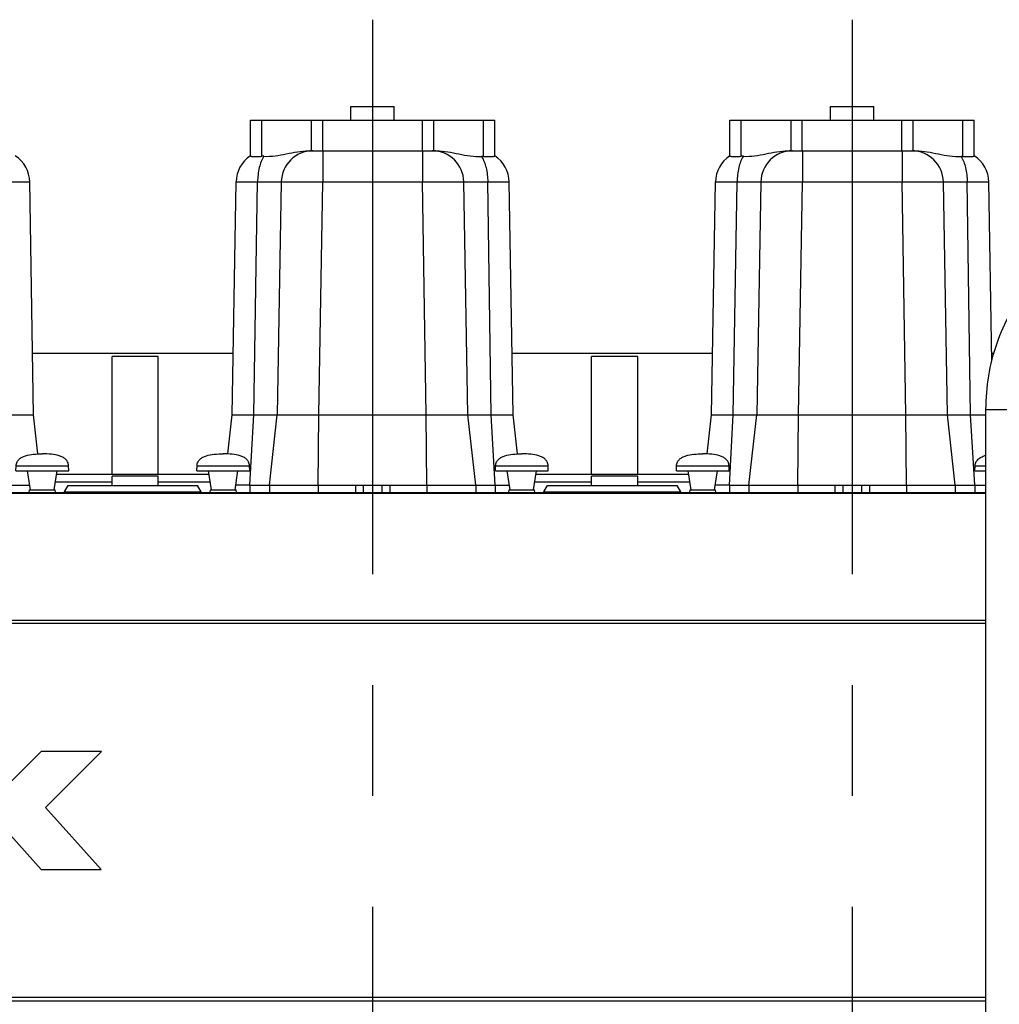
# Model space of a CAD drawing. Header units: millimetres. Extents: x 0 to 1189, y 0 to 841.
# Tile 39 of 173: x 371 to 415, y 297 to 341. Entities that reach past the tile are written whole.
import ezdxf

# ---------------------------------------------------------------- set-up
doc = ezdxf.new("R2010")
doc.units = ezdxf.units.MM
doc.header["$LTSCALE"] = 65.395
doc.linetypes.add('CENTER', pattern=[0.6, 0.375, -0.075, 0.075, -0.075])
for name, color, linetype in [('1907_153200_84_ABL1429', 7, 'CONTINUOUS'), ('1907_153200_84_T1_PBL1475', 7, 'CONTINUOUS'), ('1907_210700_40_SIMPLE1_T2_X_PBL1468', 7, 'CONTINUOUS'), ('1907_210700_40_SIMPLE1_T2_X_PBL1470', 7, 'CONTINUOUS'), ('1907_210700_40_SIMPLE1_T2_X_PBL1472', 7, 'CONTINUOUS'), ('1907_210700_40_SIMPLE1_X_ABL1467', 7, 'CONTINUOUS'), ('1907_210700_40_SIMPLE1_X_ABL1469', 7, 'CONTINUOUS'), ('1907_210700_40_SIMPLE1_X_ABL1471', 7, 'CONTINUOUS'), ('1937_111000_09_SIMPLE1_D_ABL1318', 7, 'CONTINUOUS'), ('1937_111000_09_SIMPLE1_T1_D_PBL1319', 7, 'CONTINUOUS'), ('32067_000000_TLKGS_MARKETING_ABL1251', 7, 'CONTINUOUS'), ('32067_030000_TLKGS_V_ABL1289', 7, 'CONTINUOUS'), ('32067_100000_TLKGS_V_ABL1290', 7, 'CONTINUOUS'), ('32067_171000_01_SIMPLE1_T1_X_PBL1354', 7, 'CONTINUOUS'), ('32067_171000_01_SIMPLE1_T4_X_PBL1463', 7, 'CONTINUOUS'), ('32067_171000_01_SIMPLE1_T4_X_PBL1464', 7, 'CONTINUOUS'), ('32067_171000_01_SIMPLE1_T4_X_PBL1465', 7, 'CONTINUOUS'), ('32067_171000_01_SIMPLE1_T4_X_PBL1466', 7, 'CONTINUOUS'), ('32067_171000_01_SIMPLE1_T4_X_PBL1473', 7, 'CONTINUOUS'), ('32067_171000_01_SIMPLE1_X_ABL1352', 7, 'CONTINUOUS'), ('32067_200000_TLKGS_V_ABL1356', 7, 'CONTINUOUS'), ('32067_700000_TLKGS_V_ABL1343', 7, 'CONTINUOUS'), ('32067_727000_01_SIMPLE1_T1_X_PBL1345', 7, 'CONTINUOUS'), ('32067_727000_01_SIMPLE1_X_ABL1344', 7, 'CONTINUOUS'), ('6M32E_GENSET_VERROHRUNG_ABL1095', 7, 'CONTINUOUS'), ('links_14_VBL1092', 7, 'CONTINUOUS')]:
    doc.layers.add(name, color=color, linetype=linetype)

# ---------------------------------------------------------------- blocks, each defined once
blk = doc.blocks.new('1907_153200_84_T1_PBL1475', base_point=(421.218, 306.835))
at = {"layer": '1907_153200_84_T1_PBL1475', "color": 7, "linetype": 'Continuous'}
for p, q in [((414.007, 323.515), (414.007, 323.516)), ((414.007, 296.655), (414.007, 323.515))]:
    blk.add_line(p, q, dxfattribs=at)
at = {"layer": '1907_153200_84_T1_PBL1475', "color": 9, "linetype": 'Continuous'}
blk.add_line((414.007, 323.515), (417.607, 323.515), dxfattribs=at)
at = {"layer": '1907_153200_84_T1_PBL1475', "color": 7, "linetype": 'Continuous'}
blk.add_open_spline([(414.007, 323.516), (414.008, 324.508), (414.323, 326.476), (415.509, 328.651), (416.858, 329.986), (418.024, 330.738), (419.31, 331.208), (420.213, 331.315), (420.662, 331.315)], degree=3, knots=[0, 0, 0, 0, 0.262582, 0.51699, 0.640629, 0.761866, 0.881377, 1, 1, 1, 1], dxfattribs=at)
blk = doc.blocks.new('1907_153200_84_ABL1429', base_point=(420.838, 307.595))
at = {"layer": '1907_153200_84_T1_PBL1475'}
blk.add_blockref('1907_153200_84_T1_PBL1475', (421.218, 306.835), dxfattribs=at)
blk = doc.blocks.new('6M32E_GENSET_VERROHRUNG_ABL1095', base_point=(297.891, 254.215))
at = {"layer": '1907_153200_84_ABL1429'}
blk.add_blockref('1907_153200_84_ABL1429', (420.838, 307.595), dxfattribs=at)
blk = doc.blocks.new('1937_111000_09_SIMPLE1_T1_D_PBL1319', base_point=(356.447, 259.855))
at = {"layer": '1937_111000_09_SIMPLE1_T1_D_PBL1319', "color": 7, "linetype": 'Continuous'}
blk.add_line((277.607, 297.355), (414.007, 297.355), dxfattribs=at)
blk = doc.blocks.new('1937_111000_09_SIMPLE1_D_ABL1318', base_point=(356.447, 259.855))
at = {"layer": '1937_111000_09_SIMPLE1_T1_D_PBL1319'}
blk.add_blockref('1937_111000_09_SIMPLE1_T1_D_PBL1319', (356.447, 259.855), dxfattribs=at)
blk = doc.blocks.new('32067_171000_01_SIMPLE1_T1_X_PBL1354', base_point=(357.207, 308.751))
at = {"layer": '32067_171000_01_SIMPLE1_T1_X_PBL1354', "color": 7, "linetype": 'Continuous'}
for p, q in [((373.261, 319.865), (373.424, 320.147)), ((373.424, 320.147), (379.15, 320.147)), ((379.312, 319.865), (379.15, 320.147)), ((394.461, 319.865), (394.624, 320.147)), ((394.624, 320.147), (400.35, 320.147)), ((400.512, 319.865), (400.35, 320.147)), ((290.487, 319.835), (414.007, 319.835)), ((372.242, 308.383), (370.514, 306.655)), ((374.905, 308.383), (372.242, 308.383)), ((372.434, 305.912), (374.905, 308.383)), ((374.886, 303.169), (372.434, 305.912)), ((370.514, 305.099), (372.239, 303.169)), ((372.239, 303.169), (374.886, 303.169))]:
    blk.add_line(p, q, dxfattribs=at)
at = {"layer": '32067_171000_01_SIMPLE1_T1_X_PBL1354', "color": 9, "linetype": 'Continuous'}
for p, q in [((290.487, 319.814), (414.007, 319.814)), ((373.261, 319.865), (379.312, 319.865)), ((394.461, 319.865), (400.512, 319.865)), ((290.487, 314.202), (414.007, 314.202)), ((290.487, 314.063), (414.007, 314.063)), ((290.487, 297.515), (414.007, 297.515))]:
    blk.add_line(p, q, dxfattribs=at)
at = {"layer": '32067_171000_01_SIMPLE1_T1_X_PBL1354', "color": 7, "linetype": 'Continuous'}
for centre, start_param, end_param in [((373.22, 319.935), -3.141593, -2.356194), ((379.353, 319.935), -3.926991, -3.141593), ((394.42, 319.935), -3.141593, -2.356194), ((400.553, 319.935), -3.926991, -3.141593)]:
    blk.add_ellipse(centre, major_axis=(0, 0.1), ratio=0.57735, start_param=start_param, end_param=end_param, dxfattribs=at)
blk = doc.blocks.new('32067_171000_01_SIMPLE1_T4_X_PBL1463', base_point=(372.287, 320.695))
at = {"layer": '32067_171000_01_SIMPLE1_T4_X_PBL1463', "color": 7, "linetype": 'Continuous'}
for p, q in [((371.117, 320.795), (371.127, 321.025)), ((373.457, 320.795), (373.448, 321.025)), ((371.117, 320.795), (373.457, 320.795)), ((371.767, 319.955), (371.637, 320.795)), ((372.807, 319.955), (372.937, 320.795)), ((371.707, 319.835), (371.722, 319.955)), ((371.722, 319.955), (372.853, 319.955)), ((372.867, 319.835), (372.853, 319.955))]:
    blk.add_line(p, q, dxfattribs=at)
at = {"layer": '32067_171000_01_SIMPLE1_T4_X_PBL1463', "color": 9, "linetype": 'Continuous'}
blk.add_line((371.127, 321.025), (373.448, 321.025), dxfattribs=at)
at = {"layer": '32067_171000_01_SIMPLE1_T4_X_PBL1463', "color": 7, "linetype": 'Continuous'}
for points in [[(371.127, 321.025), (371.129, 321.084), (371.155, 321.195), (371.258, 321.323), (371.39, 321.409), (371.599, 321.492), (371.903, 321.545), (372.155, 321.555), (372.287, 321.555)], [(373.448, 321.025), (373.446, 321.084), (373.42, 321.195), (373.317, 321.323), (373.185, 321.409), (372.976, 321.492), (372.672, 321.545), (372.42, 321.555), (372.287, 321.555)]]:
    blk.add_open_spline(points, degree=3, knots=[0, 0, 0, 0, 0.126668, 0.235274, 0.344342, 0.460019, 0.715186, 1, 1, 1, 1], dxfattribs=at)
blk = doc.blocks.new('32067_171000_01_SIMPLE1_T4_X_PBL1464', base_point=(380.287, 320.695))
at = {"layer": '32067_171000_01_SIMPLE1_T4_X_PBL1464', "color": 7, "linetype": 'Continuous'}
for p, q in [((379.117, 320.795), (379.127, 321.025)), ((381.457, 320.795), (381.448, 321.025)), ((379.117, 320.795), (381.457, 320.795)), ((379.767, 319.955), (379.637, 320.795)), ((380.807, 319.955), (380.937, 320.795)), ((379.707, 319.835), (379.722, 319.955)), ((379.722, 319.955), (380.853, 319.955)), ((380.867, 319.835), (380.853, 319.955))]:
    blk.add_line(p, q, dxfattribs=at)
at = {"layer": '32067_171000_01_SIMPLE1_T4_X_PBL1464', "color": 9, "linetype": 'Continuous'}
blk.add_line((379.127, 321.025), (381.448, 321.025), dxfattribs=at)
at = {"layer": '32067_171000_01_SIMPLE1_T4_X_PBL1464', "color": 7, "linetype": 'Continuous'}
for points in [[(379.127, 321.025), (379.129, 321.084), (379.155, 321.195), (379.258, 321.323), (379.39, 321.409), (379.599, 321.492), (379.903, 321.545), (380.155, 321.555), (380.287, 321.555)], [(381.448, 321.025), (381.446, 321.084), (381.42, 321.195), (381.317, 321.323), (381.185, 321.409), (380.976, 321.492), (380.672, 321.545), (380.42, 321.555), (380.287, 321.555)]]:
    blk.add_open_spline(points, degree=3, knots=[0, 0, 0, 0, 0.126668, 0.235274, 0.344342, 0.460019, 0.715186, 1, 1, 1, 1], dxfattribs=at)
blk = doc.blocks.new('32067_171000_01_SIMPLE1_T4_X_PBL1465', base_point=(393.487, 320.695))
at = {"layer": '32067_171000_01_SIMPLE1_T4_X_PBL1465', "color": 7, "linetype": 'Continuous'}
for p, q in [((392.317, 320.795), (392.327, 321.025)), ((394.657, 320.795), (394.648, 321.025)), ((392.317, 320.795), (394.657, 320.795)), ((392.967, 319.955), (392.837, 320.795)), ((394.007, 319.955), (394.137, 320.795)), ((392.907, 319.835), (392.922, 319.955)), ((392.922, 319.955), (394.053, 319.955)), ((394.067, 319.835), (394.053, 319.955))]:
    blk.add_line(p, q, dxfattribs=at)
at = {"layer": '32067_171000_01_SIMPLE1_T4_X_PBL1465', "color": 9, "linetype": 'Continuous'}
blk.add_line((392.327, 321.025), (394.648, 321.025), dxfattribs=at)
at = {"layer": '32067_171000_01_SIMPLE1_T4_X_PBL1465', "color": 7, "linetype": 'Continuous'}
for points in [[(392.327, 321.025), (392.329, 321.084), (392.355, 321.195), (392.458, 321.323), (392.59, 321.409), (392.799, 321.492), (393.103, 321.545), (393.355, 321.555), (393.487, 321.555)], [(394.648, 321.025), (394.646, 321.084), (394.62, 321.195), (394.517, 321.323), (394.385, 321.409), (394.176, 321.492), (393.872, 321.545), (393.62, 321.555), (393.487, 321.555)]]:
    blk.add_open_spline(points, degree=3, knots=[0, 0, 0, 0, 0.126668, 0.235274, 0.344342, 0.460019, 0.715186, 1, 1, 1, 1], dxfattribs=at)
blk = doc.blocks.new('32067_171000_01_SIMPLE1_T4_X_PBL1466', base_point=(401.487, 320.695))
at = {"layer": '32067_171000_01_SIMPLE1_T4_X_PBL1466', "color": 7, "linetype": 'Continuous'}
for p, q in [((400.317, 320.795), (400.327, 321.025)), ((402.657, 320.795), (402.648, 321.025)), ((400.317, 320.795), (402.657, 320.795)), ((400.967, 319.955), (400.837, 320.795)), ((402.007, 319.955), (402.137, 320.795)), ((400.907, 319.835), (400.922, 319.955)), ((400.922, 319.955), (402.053, 319.955)), ((402.067, 319.835), (402.053, 319.955))]:
    blk.add_line(p, q, dxfattribs=at)
at = {"layer": '32067_171000_01_SIMPLE1_T4_X_PBL1466', "color": 9, "linetype": 'Continuous'}
blk.add_line((400.327, 321.025), (402.648, 321.025), dxfattribs=at)
at = {"layer": '32067_171000_01_SIMPLE1_T4_X_PBL1466', "color": 7, "linetype": 'Continuous'}
for points in [[(400.327, 321.025), (400.329, 321.084), (400.355, 321.195), (400.458, 321.323), (400.59, 321.409), (400.799, 321.492), (401.103, 321.545), (401.355, 321.555), (401.487, 321.555)], [(402.648, 321.025), (402.646, 321.084), (402.62, 321.195), (402.517, 321.323), (402.385, 321.409), (402.176, 321.492), (401.872, 321.545), (401.62, 321.555), (401.487, 321.555)]]:
    blk.add_open_spline(points, degree=3, knots=[0, 0, 0, 0, 0.126668, 0.235274, 0.344342, 0.460019, 0.715186, 1, 1, 1, 1], dxfattribs=at)
blk = doc.blocks.new('32067_171000_01_SIMPLE1_T4_X_PBL1473', base_point=(413.762, 321.14))
at = {"layer": '32067_171000_01_SIMPLE1_T4_X_PBL1473', "color": 7, "linetype": 'Continuous'}
for q in [(413.527, 321.025), (414.007, 320.795)]:
    blk.add_line((413.517, 320.795), q, dxfattribs=at)
at = {"layer": '32067_171000_01_SIMPLE1_T4_X_PBL1473', "color": 9, "linetype": 'Continuous'}
blk.add_line((413.527, 321.025), (414.007, 321.025), dxfattribs=at)
at = {"layer": '32067_171000_01_SIMPLE1_T4_X_PBL1473', "color": 7, "linetype": 'Continuous'}
blk.add_open_spline([(413.527, 321.025), (413.529, 321.09), (413.56, 321.212), (413.683, 321.345), (413.835, 321.431), (413.948, 321.469), (414.007, 321.484)], degree=3, knots=[0, 0, 0, 0, 0.270732, 0.504326, 0.743408, 1, 1, 1, 1], dxfattribs=at)
blk = doc.blocks.new('32067_171000_01_SIMPLE1_X_ABL1352', base_point=(356.594, 309.455))
at = {"layer": '32067_171000_01_SIMPLE1_T1_X_PBL1354'}
blk.add_blockref('32067_171000_01_SIMPLE1_T1_X_PBL1354', (357.207, 308.751), dxfattribs=at)
at = {"layer": '32067_171000_01_SIMPLE1_T4_X_PBL1463'}
blk.add_blockref('32067_171000_01_SIMPLE1_T4_X_PBL1463', (372.287, 320.695), dxfattribs=at)
at = {"layer": '32067_171000_01_SIMPLE1_T4_X_PBL1464'}
blk.add_blockref('32067_171000_01_SIMPLE1_T4_X_PBL1464', (380.287, 320.695), dxfattribs=at)
at = {"layer": '32067_171000_01_SIMPLE1_T4_X_PBL1465'}
blk.add_blockref('32067_171000_01_SIMPLE1_T4_X_PBL1465', (393.487, 320.695), dxfattribs=at)
at = {"layer": '32067_171000_01_SIMPLE1_T4_X_PBL1466'}
blk.add_blockref('32067_171000_01_SIMPLE1_T4_X_PBL1466', (401.487, 320.695), dxfattribs=at)
at = {"layer": '32067_171000_01_SIMPLE1_T4_X_PBL1473'}
blk.add_blockref('32067_171000_01_SIMPLE1_T4_X_PBL1473', (413.762, 321.14), dxfattribs=at)
blk = doc.blocks.new('32067_100000_TLKGS_V_ABL1290', base_point=(357.287, 272.995))
at = {"layer": '1937_111000_09_SIMPLE1_D_ABL1318'}
blk.add_blockref('1937_111000_09_SIMPLE1_D_ABL1318', (356.447, 259.855), dxfattribs=at)
at = {"layer": '32067_171000_01_SIMPLE1_X_ABL1352'}
blk.add_blockref('32067_171000_01_SIMPLE1_X_ABL1352', (356.594, 309.455), dxfattribs=at)
blk = doc.blocks.new('32067_727000_01_SIMPLE1_T1_X_PBL1345', base_point=(389.287, 329.602))
at = {"layer": '32067_727000_01_SIMPLE1_T1_X_PBL1345', "color": 7, "linetype": 'Continuous'}
for p, q in [((380.72, 325.996), (371.856, 325.996)), ((377.407, 325.851), (375.367, 325.851)), ((375.367, 320.635), (375.367, 325.851)), ((377.407, 320.635), (377.407, 325.851)), ((401.92, 325.996), (393.056, 325.996)), ((398.607, 325.851), (396.567, 325.851)), ((396.567, 320.635), (396.567, 325.851)), ((398.607, 320.635), (398.607, 325.851)), ((414.356, 325.996), (414.256, 325.996)), ((379.662, 320.635), (372.913, 320.635)), ((377.407, 320.566), (375.367, 320.566)), ((375.367, 320.147), (375.367, 320.566)), ((377.407, 320.147), (377.407, 320.566)), ((400.862, 320.635), (394.113, 320.635)), ((398.607, 320.566), (396.567, 320.566)), ((396.567, 320.147), (396.567, 320.566)), ((398.607, 320.147), (398.607, 320.566)), ((372.863, 320.315), (375.367, 320.315)), ((377.407, 320.315), (379.712, 320.315)), ((394.063, 320.315), (396.567, 320.315)), ((398.607, 320.315), (400.912, 320.315))]:
    blk.add_line(p, q, dxfattribs=at)
blk = doc.blocks.new('32067_727000_01_SIMPLE1_X_ABL1344', base_point=(389.287, 329.602))
at = {"layer": '32067_727000_01_SIMPLE1_T1_X_PBL1345'}
blk.add_blockref('32067_727000_01_SIMPLE1_T1_X_PBL1345', (389.287, 329.602), dxfattribs=at)
blk = doc.blocks.new('32067_700000_TLKGS_V_ABL1343', base_point=(389.287, 329.602))
at = {"layer": '32067_727000_01_SIMPLE1_X_ABL1344'}
blk.add_blockref('32067_727000_01_SIMPLE1_X_ABL1344', (389.287, 329.602), dxfattribs=at)
blk = doc.blocks.new('1907_210700_40_SIMPLE1_T2_X_PBL1468', base_point=(407.972, 282.878))
at = {"layer": '1907_210700_40_SIMPLE1_T2_X_PBL1468', "color": 2, "linetype": 'CENTER'}
blk.add_line((408.087, 340.755), (408.087, 225.001), dxfattribs=at)
at = {"layer": '1907_210700_40_SIMPLE1_T2_X_PBL1468', "color": 7, "linetype": 'Continuous'}
for p, q in [((407.127, 336.915), (409.047, 336.915)), ((407.127, 336.315), (407.127, 336.915)), ((409.047, 336.315), (409.047, 336.915)), ((402.686, 336.315), (413.489, 336.315)), ((402.686, 334.725), (402.686, 336.315)), ((413.489, 334.727), (413.489, 336.315)), ((405.257, 334.955), (410.913, 334.955)), ((401.873, 323.278), (402.05, 333.579)), ((404.05, 333.579), (403.873, 323.278)), ((412.302, 323.278), (412.122, 333.579)), ((414.262, 325.647), (414.129, 333.578)), ((401.681, 321.55), (401.873, 323.278)), ((401.873, 323.278), (414.007, 323.278)), ((403.527, 320.165), (403.873, 323.278)), ((412.647, 320.165), (412.302, 323.278)), ((402.662, 320.165), (402.04, 320.165)), ((402.662, 320.165), (414.007, 320.165)), ((403.527, 320.165), (403.527, 319.835)), ((412.647, 320.165), (412.647, 319.835))]:
    blk.add_line(p, q, dxfattribs=at)
at = {"layer": '1907_210700_40_SIMPLE1_T2_X_PBL1468', "color": 9, "linetype": 'Continuous'}
for p, q in [((403.186, 334.711), (403.186, 336.315)), ((405.387, 334.955), (405.387, 336.315)), ((405.887, 334.955), (405.887, 336.315)), ((410.288, 334.955), (410.288, 336.315)), ((410.788, 334.955), (410.788, 336.315)), ((412.989, 334.703), (412.989, 336.315)), ((405.892, 334.955), (405.892, 333.58)), ((410.299, 334.955), (410.299, 333.58)), ((402.83, 323.278), (403.002, 333.576)), ((405.713, 323.278), (405.892, 333.58)), ((405.892, 333.58), (410.299, 333.58)), ((410.462, 323.278), (410.299, 333.58)), ((413.326, 323.278), (413.178, 333.58)), ((402.662, 320.165), (402.83, 323.278)), ((405.687, 320.165), (405.713, 323.278)), ((410.488, 320.165), (410.462, 323.278)), ((413.513, 320.165), (413.326, 323.278)), ((402.662, 320.165), (402.662, 319.835)), ((405.687, 320.165), (405.687, 319.835)), ((407.325, 320.165), (407.325, 319.835)), ((407.672, 320.165), (407.672, 319.835)), ((408.503, 320.165), (408.503, 319.835)), ((408.85, 320.165), (408.85, 319.835)), ((410.488, 320.165), (410.488, 319.835)), ((413.513, 320.165), (413.513, 319.835))]:
    blk.add_line(p, q, dxfattribs=at)
at = {"layer": '1907_210700_40_SIMPLE1_T2_X_PBL1468', "color": 7, "linetype": 'Continuous'}
for centre, radius, start, end in [((405.45, 333.555), 1.4, 90, 179.0171), ((410.722, 333.555), 1.4, 0.9983, 90), ((403.45, 333.555), 1.4, 123.0888, 179.0157), ((403.238, 333.445), 1.268, 87.9538, 92.3666), ((412.952, 333.461), 1.243, 88.2837, 92.2195), ((412.73, 333.555), 1.4, 0.9577, 57.1454)]:
    blk.add_arc(centre, radius, start, end, dxfattribs=at)
for points, knots in [([(403.283, 334.711), (403.449, 334.705), (403.782, 334.725), (404.432, 334.854), (404.926, 334.955), (405.257, 334.955)], [0, 0, 0, 0, 0.249569, 0.50016, 1, 1, 1, 1]), ([(410.913, 334.955), (411.248, 334.955), (411.745, 334.851), (412.4, 334.716), (412.737, 334.696), (412.904, 334.703)], [0, 0, 0, 0, 0.499832, 0.750463, 1, 1, 1, 1]), ([(402.686, 334.725), (402.686, 334.721), (402.701, 334.715), (402.724, 334.711), (402.767, 334.707), (402.853, 334.704), (402.995, 334.704), (403.117, 334.708), (403.186, 334.711)], [0, 0, 0, 0, 0.021989, 0.073859, 0.157732, 0.272737, 0.588445, 1, 1, 1, 1]), ([(412.989, 334.703), (413.058, 334.701), (413.18, 334.698), (413.322, 334.7), (413.408, 334.705), (413.451, 334.711), (413.475, 334.716), (413.489, 334.723), (413.489, 334.727)], [0, 0, 0, 0, 0.410589, 0.7256, 0.840451, 0.924384, 0.976675, 1, 1, 1, 1])]:
    blk.add_open_spline(points, degree=3, knots=knots, dxfattribs=at)
at = {"layer": '1907_210700_40_SIMPLE1_T2_X_PBL1468', "color": 9, "linetype": 'Continuous'}
for points, knots in [([(403.283, 334.711), (403.184, 334.564), (403.047, 334.185), (403.004, 333.792), (403.002, 333.576)], [0, 0, 0, 0, 0.452161, 1, 1, 1, 1]), ([(412.904, 334.703), (413, 334.555), (413.134, 334.181), (413.176, 333.792), (413.178, 333.58)], [0, 0, 0, 0, 0.453094, 1, 1, 1, 1]), ([(404.05, 333.579), (404.05, 333.582), (404.069, 333.58), (404.089, 333.585), (404.136, 333.585), (404.195, 333.587), (404.273, 333.588), (404.406, 333.589), (404.606, 333.59), (404.882, 333.589), (405.196, 333.588), (405.537, 333.584), (405.772, 333.582), (405.892, 333.58)], [0, 0, 0, 0, 0.005011, 0.019471, 0.043353, 0.076426, 0.118392, 0.168831, 0.293154, 0.444628, 0.617444, 0.804969, 1, 1, 1, 1]), ([(410.299, 333.58), (410.418, 333.581), (410.65, 333.584), (410.988, 333.587), (411.299, 333.589), (411.571, 333.589), (411.77, 333.589), (411.901, 333.587), (411.978, 333.587), (412.037, 333.585), (412.084, 333.585), (412.104, 333.58), (412.122, 333.582), (412.122, 333.579)], [0, 0, 0, 0, 0.195021, 0.382547, 0.555373, 0.706864, 0.831203, 0.881653, 0.923618, 0.956695, 0.98057, 0.995024, 1, 1, 1, 1]), ([(402.05, 333.579), (402.05, 333.58), (402.059, 333.578), (402.068, 333.581), (402.09, 333.579), (402.118, 333.58), (402.155, 333.58), (402.218, 333.58), (402.316, 333.58), (402.454, 333.579), (402.617, 333.579), (402.803, 333.577), (402.934, 333.577), (403.002, 333.576)], [0, 0, 0, 0, 0.004345, 0.017287, 0.038778, 0.068724, 0.106982, 0.153373, 0.26966, 0.415422, 0.587946, 0.784022, 1, 1, 1, 1]), ([(403.002, 333.576), (403.141, 333.578), (403.39, 333.58), (403.711, 333.584), (403.921, 333.58), (404.024, 333.585), (404.054, 333.58)], [0, 0, 0, 0, 0.397017, 0.708967, 0.914604, 1, 1, 1, 1]), ([(412.122, 333.579), (412.122, 333.581), (412.132, 333.579), (412.142, 333.582), (412.167, 333.582), (412.197, 333.583), (412.238, 333.583), (412.309, 333.584), (412.417, 333.584), (412.57, 333.584), (412.751, 333.583), (412.957, 333.582), (413.102, 333.581), (413.178, 333.58)], [0, 0, 0, 0, 0.004411, 0.017359, 0.038853, 0.068798, 0.107062, 0.153462, 0.269772, 0.41556, 0.588087, 0.784126, 1, 1, 1, 1]), ([(413.178, 333.58), (413.246, 333.58), (413.377, 333.581), (413.562, 333.581), (413.725, 333.581), (413.863, 333.581), (413.961, 333.581), (414.025, 333.58), (414.062, 333.58), (414.089, 333.579), (414.112, 333.58), (414.121, 333.577), (414.129, 333.58), (414.129, 333.578)], [0, 0, 0, 0, 0.215873, 0.411904, 0.584402, 0.730207, 0.846503, 0.892922, 0.931213, 0.961172, 0.982676, 0.995634, 1, 1, 1, 1])]:
    blk.add_open_spline(points, degree=3, knots=knots, dxfattribs=at)
blk = doc.blocks.new('1907_210700_40_SIMPLE1_X_ABL1467', base_point=(407.972, 282.878))
at = {"layer": '1907_210700_40_SIMPLE1_T2_X_PBL1468'}
blk.add_blockref('1907_210700_40_SIMPLE1_T2_X_PBL1468', (407.972, 282.878), dxfattribs=at)
blk = doc.blocks.new('1907_210700_40_SIMPLE1_T2_X_PBL1470', base_point=(386.887, 282.761))
at = {"layer": '1907_210700_40_SIMPLE1_T2_X_PBL1470', "color": 2, "linetype": 'CENTER'}
blk.add_line((386.887, 340.755), (386.887, 224.768), dxfattribs=at)
at = {"layer": '1907_210700_40_SIMPLE1_T2_X_PBL1470', "color": 7, "linetype": 'Continuous'}
for p, q in [((385.927, 336.915), (387.847, 336.915)), ((385.927, 336.315), (385.927, 336.915)), ((387.847, 336.315), (387.847, 336.915)), ((381.486, 334.725), (381.486, 336.315)), ((381.486, 336.315), (392.289, 336.315)), ((392.289, 334.727), (392.289, 336.315)), ((384.057, 334.955), (389.713, 334.955)), ((380.673, 323.278), (380.85, 333.579)), ((382.85, 333.579), (382.673, 323.278)), ((391.102, 323.278), (390.922, 333.579)), ((393.102, 323.278), (392.929, 333.578)), ((380.481, 321.55), (380.673, 323.278)), ((380.673, 323.278), (393.102, 323.278)), ((382.327, 320.165), (382.673, 323.278)), ((391.447, 320.165), (391.102, 323.278)), ((393.294, 321.55), (393.102, 323.278)), ((381.462, 320.165), (380.84, 320.165)), ((381.462, 320.165), (392.935, 320.165)), ((382.327, 320.165), (382.327, 319.835)), ((391.447, 320.165), (391.447, 319.835))]:
    blk.add_line(p, q, dxfattribs=at)
at = {"layer": '1907_210700_40_SIMPLE1_T2_X_PBL1470', "color": 9, "linetype": 'Continuous'}
for p, q in [((381.986, 334.711), (381.986, 336.315)), ((384.187, 334.955), (384.187, 336.315)), ((384.687, 334.955), (384.687, 336.315)), ((389.088, 334.955), (389.088, 336.315)), ((389.588, 334.955), (389.588, 336.315)), ((391.789, 334.703), (391.789, 336.315)), ((384.692, 334.955), (384.692, 333.58)), ((389.099, 334.955), (389.099, 333.58)), ((381.63, 323.278), (381.802, 333.576)), ((384.513, 323.278), (384.692, 333.58)), ((384.692, 333.58), (389.099, 333.58)), ((389.262, 323.278), (389.099, 333.58)), ((392.126, 323.278), (391.978, 333.58)), ((381.462, 320.165), (381.63, 323.278)), ((384.487, 320.165), (384.513, 323.278)), ((389.288, 320.165), (389.262, 323.278)), ((392.313, 320.165), (392.126, 323.278)), ((381.462, 320.165), (381.462, 319.835)), ((384.487, 320.165), (384.487, 319.835)), ((386.125, 320.165), (386.125, 319.835)), ((386.472, 320.165), (386.472, 319.835)), ((387.303, 320.165), (387.303, 319.835)), ((387.65, 320.165), (387.65, 319.835)), ((389.288, 320.165), (389.288, 319.835)), ((392.313, 320.165), (392.313, 319.835))]:
    blk.add_line(p, q, dxfattribs=at)
at = {"layer": '1907_210700_40_SIMPLE1_T2_X_PBL1470', "color": 7, "linetype": 'Continuous'}
for centre, radius, start, end in [((384.25, 333.555), 1.4, 90, 179.0171), ((389.522, 333.555), 1.4, 0.9983, 90), ((382.25, 333.555), 1.4, 123.0888, 179.0157), ((382.038, 333.445), 1.268, 87.9538, 92.3666), ((391.752, 333.461), 1.243, 88.2837, 92.2195), ((391.53, 333.555), 1.4, 0.9577, 57.1454)]:
    blk.add_arc(centre, radius, start, end, dxfattribs=at)
for points, knots in [([(382.083, 334.711), (382.249, 334.705), (382.582, 334.725), (383.232, 334.854), (383.726, 334.955), (384.057, 334.955)], [0, 0, 0, 0, 0.249569, 0.50016, 1, 1, 1, 1]), ([(389.713, 334.955), (390.048, 334.955), (390.545, 334.851), (391.2, 334.716), (391.537, 334.696), (391.704, 334.703)], [0, 0, 0, 0, 0.499832, 0.750463, 1, 1, 1, 1]), ([(381.486, 334.725), (381.486, 334.721), (381.501, 334.715), (381.524, 334.711), (381.567, 334.707), (381.653, 334.704), (381.795, 334.704), (381.917, 334.708), (381.986, 334.711)], [0, 0, 0, 0, 0.021989, 0.073859, 0.157732, 0.272737, 0.588445, 1, 1, 1, 1]), ([(391.789, 334.703), (391.858, 334.701), (391.98, 334.698), (392.122, 334.7), (392.208, 334.705), (392.251, 334.711), (392.275, 334.716), (392.289, 334.723), (392.289, 334.727)], [0, 0, 0, 0, 0.410589, 0.7256, 0.840451, 0.924384, 0.976675, 1, 1, 1, 1])]:
    blk.add_open_spline(points, degree=3, knots=knots, dxfattribs=at)
at = {"layer": '1907_210700_40_SIMPLE1_T2_X_PBL1470', "color": 9, "linetype": 'Continuous'}
for points, knots in [([(382.083, 334.711), (381.984, 334.564), (381.847, 334.185), (381.804, 333.792), (381.802, 333.576)], [0, 0, 0, 0, 0.452161, 1, 1, 1, 1]), ([(391.704, 334.703), (391.8, 334.555), (391.934, 334.181), (391.976, 333.792), (391.978, 333.58)], [0, 0, 0, 0, 0.453094, 1, 1, 1, 1]), ([(382.85, 333.579), (382.85, 333.582), (382.869, 333.58), (382.889, 333.585), (382.936, 333.585), (382.995, 333.587), (383.073, 333.588), (383.206, 333.589), (383.406, 333.59), (383.682, 333.589), (383.996, 333.588), (384.337, 333.584), (384.572, 333.582), (384.692, 333.58)], [0, 0, 0, 0, 0.005011, 0.019471, 0.043353, 0.076426, 0.118392, 0.168831, 0.293154, 0.444628, 0.617444, 0.804969, 1, 1, 1, 1]), ([(389.099, 333.58), (389.218, 333.581), (389.45, 333.584), (389.788, 333.587), (390.099, 333.589), (390.371, 333.589), (390.57, 333.589), (390.701, 333.587), (390.778, 333.587), (390.837, 333.585), (390.884, 333.585), (390.904, 333.58), (390.922, 333.582), (390.922, 333.579)], [0, 0, 0, 0, 0.195021, 0.382547, 0.555373, 0.706864, 0.831203, 0.881653, 0.923618, 0.956695, 0.98057, 0.995024, 1, 1, 1, 1]), ([(380.85, 333.579), (380.85, 333.58), (380.859, 333.578), (380.868, 333.581), (380.89, 333.579), (380.918, 333.58), (380.955, 333.58), (381.018, 333.58), (381.116, 333.58), (381.254, 333.579), (381.417, 333.579), (381.603, 333.577), (381.734, 333.577), (381.802, 333.576)], [0, 0, 0, 0, 0.004345, 0.017287, 0.038778, 0.068724, 0.106982, 0.153373, 0.26966, 0.415422, 0.587946, 0.784022, 1, 1, 1, 1]), ([(381.802, 333.576), (381.941, 333.578), (382.19, 333.58), (382.511, 333.584), (382.721, 333.58), (382.824, 333.585), (382.854, 333.58)], [0, 0, 0, 0, 0.397017, 0.708967, 0.914604, 1, 1, 1, 1]), ([(390.922, 333.579), (390.922, 333.581), (390.932, 333.579), (390.942, 333.582), (390.967, 333.582), (390.997, 333.583), (391.038, 333.583), (391.109, 333.584), (391.217, 333.584), (391.37, 333.584), (391.551, 333.583), (391.757, 333.582), (391.902, 333.581), (391.978, 333.58)], [0, 0, 0, 0, 0.004411, 0.017359, 0.038853, 0.068798, 0.107062, 0.153462, 0.269772, 0.41556, 0.588087, 0.784126, 1, 1, 1, 1]), ([(391.978, 333.58), (392.046, 333.58), (392.177, 333.581), (392.362, 333.581), (392.525, 333.581), (392.663, 333.581), (392.761, 333.581), (392.825, 333.58), (392.862, 333.58), (392.889, 333.579), (392.912, 333.58), (392.921, 333.577), (392.929, 333.58), (392.929, 333.578)], [0, 0, 0, 0, 0.215873, 0.411904, 0.584402, 0.730207, 0.846503, 0.892922, 0.931213, 0.961172, 0.982676, 0.995634, 1, 1, 1, 1])]:
    blk.add_open_spline(points, degree=3, knots=knots, dxfattribs=at)
blk = doc.blocks.new('1907_210700_40_SIMPLE1_X_ABL1469', base_point=(386.887, 282.761))
at = {"layer": '1907_210700_40_SIMPLE1_T2_X_PBL1470'}
blk.add_blockref('1907_210700_40_SIMPLE1_T2_X_PBL1470', (386.887, 282.761), dxfattribs=at)
blk = doc.blocks.new('1907_210700_40_SIMPLE1_T2_X_PBL1472', base_point=(365.687, 282.761))
at = {"layer": '1907_210700_40_SIMPLE1_T2_X_PBL1472', "color": 7, "linetype": 'Continuous'}
for p, q in [((371.902, 323.278), (371.729, 333.578)), ((359.473, 323.278), (371.902, 323.278)), ((372.094, 321.55), (371.902, 323.278)), ((360.262, 320.165), (371.735, 320.165))]:
    blk.add_line(p, q, dxfattribs=at)
blk.add_arc((370.33, 333.555), 1.4, 0.9577, 57.1454, dxfattribs=at)
at = {"layer": '1907_210700_40_SIMPLE1_T2_X_PBL1472', "color": 9, "linetype": 'Continuous'}
blk.add_open_spline([(370.778, 333.58), (370.846, 333.58), (370.977, 333.581), (371.162, 333.581), (371.325, 333.581), (371.463, 333.581), (371.561, 333.581), (371.625, 333.58), (371.662, 333.58), (371.689, 333.579), (371.712, 333.58), (371.721, 333.577), (371.729, 333.58), (371.729, 333.578)], degree=3, knots=[0, 0, 0, 0, 0.215873, 0.411904, 0.584402, 0.730207, 0.846503, 0.892922, 0.931213, 0.961172, 0.982676, 0.995634, 1, 1, 1, 1], dxfattribs=at)
blk = doc.blocks.new('1907_210700_40_SIMPLE1_X_ABL1471', base_point=(365.687, 282.761))
at = {"layer": '1907_210700_40_SIMPLE1_T2_X_PBL1472'}
blk.add_blockref('1907_210700_40_SIMPLE1_T2_X_PBL1472', (365.687, 282.761), dxfattribs=at)
blk = doc.blocks.new('32067_200000_TLKGS_V_ABL1356', base_point=(354.972, 282.645))
at = {"layer": '1907_210700_40_SIMPLE1_X_ABL1467'}
blk.add_blockref('1907_210700_40_SIMPLE1_X_ABL1467', (407.972, 282.878), dxfattribs=at)
at = {"layer": '1907_210700_40_SIMPLE1_X_ABL1469'}
blk.add_blockref('1907_210700_40_SIMPLE1_X_ABL1469', (386.887, 282.761), dxfattribs=at)
at = {"layer": '1907_210700_40_SIMPLE1_X_ABL1471'}
blk.add_blockref('1907_210700_40_SIMPLE1_X_ABL1471', (365.687, 282.761), dxfattribs=at)
blk = doc.blocks.new('32067_030000_TLKGS_V_ABL1289', base_point=(383.857, 288.845))
at = {"layer": '32067_100000_TLKGS_V_ABL1290'}
blk.add_blockref('32067_100000_TLKGS_V_ABL1290', (357.287, 272.995), dxfattribs=at)
at = {"layer": '32067_200000_TLKGS_V_ABL1356'}
blk.add_blockref('32067_200000_TLKGS_V_ABL1356', (354.972, 282.645), dxfattribs=at)
at = {"layer": '32067_700000_TLKGS_V_ABL1343'}
blk.add_blockref('32067_700000_TLKGS_V_ABL1343', (389.287, 329.602), dxfattribs=at)
blk = doc.blocks.new('32067_000000_TLKGS_MARKETING_ABL1251', base_point=(384.777, 288.845))
at = {"layer": '32067_030000_TLKGS_V_ABL1289'}
blk.add_blockref('32067_030000_TLKGS_V_ABL1289', (383.857, 288.845), dxfattribs=at)
blk = doc.blocks.new('LINKS_14_VBL1092', base_point=(312.043, 276.055))
at = {"layer": '32067_000000_TLKGS_MARKETING_ABL1251'}
blk.add_blockref('32067_000000_TLKGS_MARKETING_ABL1251', (384.777, 288.845), dxfattribs=at)
at = {"layer": '6M32E_GENSET_VERROHRUNG_ABL1095'}
blk.add_blockref('6M32E_GENSET_VERROHRUNG_ABL1095', (297.891, 254.215), dxfattribs=at)

msp = doc.modelspace()

# ---------------------------------------------------------------- block references
at = {"layer": 'links_14_VBL1092'}
msp.add_blockref('LINKS_14_VBL1092', (312.04282, 276.05542), dxfattribs=at)

doc.saveas('drawing.dxf')
